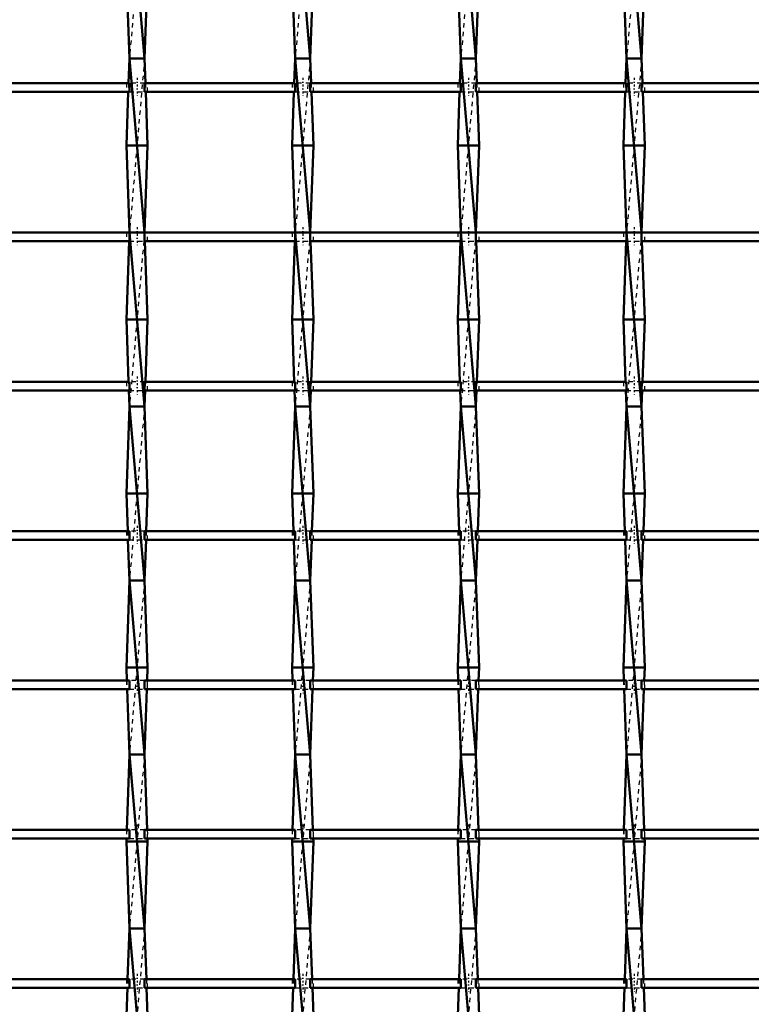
# Model space of a CAD drawing. Header units: millimetres. Extents: x -846 to 532, y -500 to 878.
# Tile 15 of 25: x 164 to 332, y -279 to -53. Entities that reach past the tile are written whole.
import ezdxf

# ---------------------------------------------------------------- set-up
doc = ezdxf.new("R2010")
doc.units = ezdxf.units.MM
doc.linetypes.add('Center', pattern=[1.5, 0.45, -0.5, 0.05, -0.5])
doc.linetypes.add('Dashed', pattern=[2, 1, -1])
for name, color, linetype, lineweight in [('AM_0', 7, 'Continuous', 50), ('AM_7', 7, 'Center', 25), ('AM_9', 6, 'Dashed', 25)]:
    doc.layers.add(name, color=color, linetype=linetype, lineweight=lineweight)

# ---------------------------------------------------------------- blocks, each defined once
blk = doc.blocks.new('21_vsgkydc4crhu5ahoip39ojn21________0_in_LSSP23034382111000100035010_4')
at = {"layer": 'AM_0'}
for p, q in [((188.77, -22), (192.23, -62)), ((188.05, -42), (188.77, -62)), ((192.95, -42), (192.23, -62)), ((188.77, -62), (188.56, -67.66)), ((188.77, -62), (192.23, -102)), ((192.23, -62), (188.77, -62)), ((192.23, -62), (192.44, -67.66)), ((188.49, -69.66), (188.05, -82)), ((192.51, -69.66), (192.95, -82)), ((192.95, -82), (188.05, -82)), ((188.05, -82), (188.77, -102)), ((192.95, -82), (192.23, -101.99)), ((188.7, -103.99), (188.05, -122)), ((188.77, -102), (192.23, -142)), ((192.23, -102), (188.77, -102)), ((192.3, -103.99), (192.95, -122)), ((192.95, -122), (188.05, -122)), ((188.05, -122), (188.56, -136.32)), ((192.95, -122), (192.44, -136.32)), ((188.64, -138.32), (188.77, -142)), ((192.36, -138.32), (192.23, -142)), ((188.77, -142), (188.05, -162)), ((192.23, -142), (188.77, -142)), ((188.77, -142), (192.23, -182)), ((192.23, -142), (192.95, -162)), ((188.05, -162), (188.36, -170.65)), ((192.95, -162), (188.05, -162)), ((192.95, -162), (192.64, -170.65)), ((188.43, -172.65), (188.77, -182)), ((192.57, -172.65), (192.23, -182)), ((188.77, -182), (188.05, -202)), ((192.23, -182), (188.77, -182)), ((188.77, -182), (192.23, -222)), ((192.23, -182), (192.95, -202)), ((188.05, -202), (188.16, -204.98)), ((192.95, -202), (188.05, -202)), ((192.95, -202), (192.84, -204.98)), ((188.23, -206.98), (188.77, -222)), ((192.77, -206.98), (192.23, -222)), ((188.77, -222), (188.15, -239.31)), ((188.77, -222), (192.23, -262)), ((192.23, -222), (188.77, -222)), ((192.23, -222), (192.85, -239.31)), ((188.07, -241.31), (188.05, -242)), ((192.95, -242), (188.05, -242)), ((188.05, -242), (188.77, -262)), ((192.95, -242), (192.23, -262)), ((192.93, -241.31), (192.95, -242)), ((188.77, -262), (188.35, -273.64)), ((188.77, -262), (192.23, -302)), ((192.23, -262), (188.77, -262)), ((192.23, -262), (192.65, -273.64)), ((188.28, -275.64), (188.05, -282)), ((192.72, -275.64), (192.95, -282))]:
    blk.add_line(p, q, dxfattribs=at)
at = {"layer": 'AM_9'}
for p, q in [((192.23, -22), (188.77, -62)), ((192.23, -62), (188.77, -102)), ((188.56, -67.66), (188.49, -69.66)), ((192.44, -67.66), (192.51, -69.66)), ((188.77, -102), (188.7, -103.99)), ((192.23, -102), (188.77, -142)), ((192.23, -101.99), (192.23, -102)), ((192.23, -102), (192.3, -103.99)), ((188.56, -136.32), (188.64, -138.32)), ((192.44, -136.32), (192.36, -138.32)), ((192.23, -142), (188.77, -182)), ((188.36, -170.65), (188.43, -172.65)), ((192.64, -170.65), (192.57, -172.65)), ((192.23, -182), (188.77, -222)), ((188.16, -204.98), (188.23, -206.98)), ((192.84, -204.98), (192.77, -206.98)), ((192.23, -222), (188.77, -262)), ((188.15, -239.31), (188.07, -241.31)), ((192.85, -239.31), (192.93, -241.31)), ((192.23, -262), (188.77, -302)), ((188.35, -273.64), (188.28, -275.64)), ((192.65, -273.64), (192.72, -275.64))]:
    blk.add_line(p, q, dxfattribs=at)
blk = doc.blocks.new('22_xlikoh3ajh6xo2m6xbgymyyl0________0_in_LSSP23034382111000100035010_4')
at = {"layer": 'AM_0'}
for p, q in [((226.87, -22), (230.33, -62)), ((226.15, -42), (226.87, -62)), ((231.05, -42), (230.33, -62)), ((226.87, -62), (226.66, -67.66)), ((226.87, -62), (230.33, -102)), ((230.33, -62), (226.87, -62)), ((230.33, -62), (230.54, -67.66)), ((226.59, -69.66), (226.15, -82)), ((230.61, -69.66), (231.05, -82)), ((231.05, -82), (226.15, -82)), ((226.15, -82), (226.87, -102)), ((231.05, -82), (230.33, -101.99)), ((226.8, -103.99), (226.15, -122)), ((226.87, -102), (230.33, -142)), ((230.33, -102), (226.87, -102)), ((230.4, -103.99), (231.05, -122)), ((226.15, -122), (226.66, -136.32)), ((231.05, -122), (226.15, -122)), ((231.05, -122), (230.54, -136.32)), ((226.74, -138.32), (226.87, -142)), ((230.46, -138.32), (230.33, -142)), ((226.87, -142), (226.15, -162)), ((230.33, -142), (226.87, -142)), ((226.87, -142), (230.33, -182)), ((230.33, -142), (231.05, -162)), ((231.05, -162), (226.15, -162)), ((226.15, -162), (226.46, -170.65)), ((231.05, -162), (230.74, -170.65)), ((226.53, -172.65), (226.87, -182)), ((230.67, -172.65), (230.33, -182)), ((226.87, -182), (226.15, -202)), ((226.87, -182), (230.33, -222)), ((230.33, -182), (226.87, -182)), ((230.33, -182), (231.05, -202)), ((231.05, -202), (226.15, -202)), ((226.15, -202), (226.26, -204.98)), ((231.05, -202), (230.94, -204.98)), ((226.33, -206.98), (226.87, -222)), ((230.87, -206.98), (230.33, -222)), ((226.87, -222), (226.25, -239.31)), ((230.33, -222), (226.87, -222)), ((226.87, -222), (230.33, -262)), ((230.33, -222), (230.95, -239.31)), ((226.17, -241.31), (226.15, -242)), ((231.05, -242), (226.15, -242)), ((226.15, -242), (226.87, -262)), ((231.05, -242), (230.33, -262)), ((231.03, -241.31), (231.05, -242)), ((226.87, -262), (226.45, -273.64)), ((226.87, -262), (230.33, -302)), ((230.33, -262), (226.87, -262)), ((230.33, -262), (230.75, -273.64)), ((226.38, -275.64), (226.15, -282)), ((230.82, -275.64), (231.05, -282))]:
    blk.add_line(p, q, dxfattribs=at)
at = {"layer": 'AM_9'}
for p, q in [((230.33, -22), (226.87, -62)), ((230.33, -62), (226.87, -102)), ((226.66, -67.66), (226.59, -69.66)), ((230.54, -67.66), (230.61, -69.66)), ((226.87, -102), (226.8, -103.99)), ((230.33, -102), (226.87, -142)), ((230.33, -101.99), (230.33, -102)), ((230.33, -102), (230.4, -103.99)), ((226.66, -136.32), (226.74, -138.32)), ((230.54, -136.32), (230.46, -138.32)), ((230.33, -142), (226.87, -182)), ((226.46, -170.65), (226.53, -172.65)), ((230.74, -170.65), (230.67, -172.65)), ((230.33, -182), (226.87, -222)), ((226.26, -204.98), (226.33, -206.98)), ((230.94, -204.98), (230.87, -206.98)), ((230.33, -222), (226.87, -262)), ((226.25, -239.31), (226.17, -241.31)), ((230.95, -239.31), (231.03, -241.31)), ((230.33, -262), (226.87, -302)), ((226.45, -273.64), (226.38, -275.64)), ((230.75, -273.64), (230.82, -275.64))]:
    blk.add_line(p, q, dxfattribs=at)
blk = doc.blocks.new('23_yfljyn4kxqbpkw4bllmn3tl0e________0_in_LSSP23034382111000100035010_4')
at = {"layer": 'AM_0'}
for p, q in [((264.97, -22), (268.43, -62)), ((264.25, -42), (264.97, -62)), ((269.15, -42), (268.43, -62)), ((264.97, -62), (264.76, -67.66)), ((264.97, -62), (268.43, -102)), ((268.43, -62), (264.97, -62)), ((268.43, -62), (268.64, -67.66)), ((264.69, -69.66), (264.25, -82)), ((268.71, -69.66), (269.15, -82)), ((264.25, -82), (264.97, -102)), ((269.15, -82), (264.25, -82)), ((269.15, -82), (268.43, -101.99)), ((264.9, -103.99), (264.25, -122)), ((264.97, -102), (268.43, -142)), ((268.43, -102), (264.97, -102)), ((268.5, -103.99), (269.15, -122)), ((264.25, -122), (264.76, -136.32)), ((269.15, -122), (264.25, -122)), ((269.15, -122), (268.64, -136.32)), ((264.84, -138.32), (264.97, -142)), ((268.56, -138.32), (268.43, -142)), ((264.97, -142), (264.25, -162)), ((268.43, -142), (264.97, -142)), ((264.97, -142), (268.43, -182)), ((268.43, -142), (269.15, -162)), ((264.25, -162), (264.56, -170.65)), ((269.15, -162), (264.25, -162)), ((269.15, -162), (268.84, -170.65)), ((264.63, -172.65), (264.97, -182)), ((268.77, -172.65), (268.43, -182)), ((264.97, -182), (264.25, -202)), ((264.97, -182), (268.43, -222)), ((268.43, -182), (264.97, -182)), ((268.43, -182), (269.15, -202)), ((269.15, -202), (264.25, -202)), ((264.25, -202), (264.36, -204.98)), ((269.15, -202), (269.04, -204.98)), ((264.43, -206.98), (264.97, -222)), ((268.97, -206.98), (268.43, -222)), ((264.97, -222), (264.35, -239.31)), ((264.97, -222), (268.43, -262)), ((268.43, -222), (264.97, -222)), ((268.43, -222), (269.05, -239.31)), ((264.27, -241.31), (264.25, -242)), ((269.15, -242), (264.25, -242)), ((264.25, -242), (264.97, -262)), ((269.15, -242), (268.43, -262)), ((269.13, -241.31), (269.15, -242)), ((264.97, -262), (264.55, -273.64)), ((264.97, -262), (268.43, -302)), ((268.43, -262), (264.97, -262)), ((268.43, -262), (268.85, -273.64)), ((264.48, -275.64), (264.25, -282)), ((268.92, -275.64), (269.15, -282))]:
    blk.add_line(p, q, dxfattribs=at)
at = {"layer": 'AM_9'}
for p, q in [((268.43, -22), (264.97, -62)), ((268.43, -62), (264.97, -102)), ((264.76, -67.66), (264.69, -69.66)), ((268.64, -67.66), (268.71, -69.66)), ((264.97, -102), (264.9, -103.99)), ((268.43, -102), (264.97, -142)), ((268.43, -101.99), (268.43, -102)), ((268.43, -102), (268.5, -103.99)), ((264.76, -136.32), (264.84, -138.32)), ((268.64, -136.32), (268.56, -138.32)), ((268.43, -142), (264.97, -182)), ((264.56, -170.65), (264.63, -172.65)), ((268.84, -170.65), (268.77, -172.65)), ((268.43, -182), (264.97, -222)), ((264.36, -204.98), (264.43, -206.98)), ((269.04, -204.98), (268.97, -206.98)), ((268.43, -222), (264.97, -262)), ((264.35, -239.31), (264.27, -241.31)), ((269.05, -239.31), (269.13, -241.31)), ((268.43, -262), (264.97, -302)), ((264.55, -273.64), (264.48, -275.64)), ((268.85, -273.64), (268.92, -275.64))]:
    blk.add_line(p, q, dxfattribs=at)
blk = doc.blocks.new('24_vkduud9ls0ffx0ly9bpv1skbo________0_in_LSSP23034382111000100035010_4')
at = {"layer": 'AM_0'}
for p, q in [((303.07, -22), (306.53, -62)), ((302.35, -42), (303.07, -62)), ((307.25, -42), (306.53, -62)), ((303.07, -62), (302.86, -67.66)), ((303.07, -62), (306.53, -102)), ((306.53, -62), (303.07, -62)), ((306.53, -62), (306.74, -67.66)), ((302.79, -69.66), (302.35, -82)), ((306.81, -69.66), (307.25, -82)), ((302.35, -82), (303.07, -102)), ((307.25, -82), (302.35, -82)), ((307.25, -82), (306.53, -101.99)), ((303, -103.99), (302.35, -122)), ((303.07, -102), (306.53, -142)), ((306.53, -102), (303.07, -102)), ((306.6, -103.99), (307.25, -122)), ((302.35, -122), (302.86, -136.32)), ((307.25, -122), (302.35, -122)), ((307.25, -122), (306.74, -136.32)), ((302.94, -138.32), (303.07, -142)), ((306.66, -138.32), (306.53, -142)), ((303.07, -142), (302.35, -162)), ((306.53, -142), (303.07, -142)), ((303.07, -142), (306.53, -182)), ((306.53, -142), (307.25, -162)), ((307.25, -162), (302.35, -162)), ((302.35, -162), (302.66, -170.65)), ((307.25, -162), (306.94, -170.65)), ((302.73, -172.65), (303.07, -182)), ((306.87, -172.65), (306.53, -182)), ((303.07, -182), (302.35, -202)), ((303.07, -182), (306.53, -222)), ((306.53, -182), (303.07, -182)), ((306.53, -182), (307.25, -202)), ((307.25, -202), (302.35, -202)), ((302.35, -202), (302.46, -204.98)), ((307.25, -202), (307.14, -204.98)), ((302.53, -206.98), (303.07, -222)), ((307.07, -206.98), (306.53, -222)), ((303.07, -222), (302.45, -239.31)), ((303.07, -222), (306.53, -262)), ((306.53, -222), (303.07, -222)), ((306.53, -222), (307.15, -239.31)), ((302.37, -241.31), (302.35, -242)), ((307.25, -242), (302.35, -242)), ((302.35, -242), (303.07, -262)), ((307.25, -242), (306.53, -262)), ((307.23, -241.31), (307.25, -242)), ((303.07, -262), (302.65, -273.64)), ((303.07, -262), (306.53, -302)), ((306.53, -262), (303.07, -262)), ((306.53, -262), (306.95, -273.64)), ((302.58, -275.64), (302.35, -282)), ((307.02, -275.64), (307.25, -282))]:
    blk.add_line(p, q, dxfattribs=at)
at = {"layer": 'AM_9'}
for p, q in [((306.53, -22), (303.07, -62)), ((306.53, -62), (303.07, -102)), ((302.86, -67.66), (302.79, -69.66)), ((306.74, -67.66), (306.81, -69.66)), ((303.07, -102), (303, -103.99)), ((306.53, -102), (303.07, -142)), ((306.53, -101.99), (306.53, -102)), ((306.53, -102), (306.6, -103.99)), ((302.86, -136.32), (302.94, -138.32)), ((306.74, -136.32), (306.66, -138.32)), ((306.53, -142), (303.07, -182)), ((302.66, -170.65), (302.73, -172.65)), ((306.94, -170.65), (306.87, -172.65)), ((306.53, -182), (303.07, -222)), ((302.46, -204.98), (302.53, -206.98)), ((307.14, -204.98), (307.07, -206.98)), ((306.53, -222), (303.07, -262)), ((302.45, -239.31), (302.37, -241.31)), ((307.15, -239.31), (307.23, -241.31)), ((306.53, -262), (303.07, -302)), ((302.65, -273.64), (302.58, -275.64)), ((306.95, -273.64), (307.02, -275.64))]:
    blk.add_line(p, q, dxfattribs=at)
blk = doc.blocks.new('37_d2m5ja1n617vgk1usxwcum85c________0_in_LSSP23034382111000100035010_4')
at = {"layer": 'AM_0'}
for p, q in [((188.77, -273.64), (154.13, -273.64)), ((188.77, -273.64), (188.77, -275.64)), ((226.87, -273.64), (192.23, -273.64)), ((192.23, -275.64), (192.23, -273.64)), ((226.87, -273.64), (226.87, -275.64)), ((264.97, -273.64), (230.33, -273.64)), ((230.33, -275.64), (230.33, -273.64)), ((264.97, -273.64), (264.97, -275.64)), ((303.07, -273.64), (268.43, -273.64)), ((268.43, -275.64), (268.43, -273.64)), ((303.07, -273.64), (303.07, -275.64)), ((341.17, -273.64), (306.53, -273.64)), ((306.53, -275.64), (306.53, -273.64)), ((188.77, -275.64), (154.13, -275.64)), ((226.87, -275.64), (192.23, -275.64)), ((264.97, -275.64), (230.33, -275.64)), ((303.07, -275.64), (268.43, -275.64)), ((341.17, -275.64), (306.53, -275.64))]:
    blk.add_line(p, q, dxfattribs=at)
at = {"layer": 'AM_7'}
for p, q in [((190.5, -272.44), (190.5, -276.84)), ((228.6, -272.44), (228.6, -276.84)), ((266.7, -272.44), (266.7, -276.84)), ((304.8, -272.44), (304.8, -276.84))]:
    blk.add_line(p, q, dxfattribs=at)
at = {"layer": 'AM_9'}
for p, q in [((188.05, -273.64), (188.05, -275.64)), ((192.23, -273.64), (188.77, -273.64)), ((192.95, -275.64), (192.95, -273.64)), ((226.15, -273.64), (226.15, -275.64)), ((230.33, -273.64), (226.87, -273.64)), ((231.05, -275.64), (231.05, -273.64)), ((264.25, -273.64), (264.25, -275.64)), ((268.43, -273.64), (264.97, -273.64)), ((269.15, -275.64), (269.15, -273.64)), ((302.35, -273.64), (302.35, -275.64)), ((306.53, -273.64), (303.07, -273.64)), ((307.25, -275.64), (307.25, -273.64)), ((188.77, -275.64), (192.23, -275.64)), ((226.87, -275.64), (230.33, -275.64)), ((264.97, -275.64), (268.43, -275.64)), ((303.07, -275.64), (306.53, -275.64))]:
    blk.add_line(p, q, dxfattribs=at)
blk = doc.blocks.new('38_ki4uz48f243dow2dxhahj1lcg________0_in_LSSP23034382111000100035010_4')
at = {"layer": 'AM_0'}
for p, q in [((188.77, -239.31), (154.13, -239.31)), ((188.77, -239.31), (188.77, -241.31)), ((226.87, -239.31), (192.23, -239.31)), ((192.23, -241.31), (192.23, -239.31)), ((226.87, -239.31), (226.87, -241.31)), ((264.97, -239.31), (230.33, -239.31)), ((230.33, -241.31), (230.33, -239.31)), ((264.97, -239.31), (264.97, -241.31)), ((268.43, -241.31), (268.43, -239.31)), ((303.07, -239.31), (268.43, -239.31)), ((303.07, -239.31), (303.07, -241.31)), ((341.17, -239.31), (306.53, -239.31)), ((306.53, -241.31), (306.53, -239.31)), ((188.77, -241.31), (154.13, -241.31)), ((226.87, -241.31), (192.23, -241.31)), ((264.97, -241.31), (230.33, -241.31)), ((303.07, -241.31), (268.43, -241.31)), ((341.17, -241.31), (306.53, -241.31))]:
    blk.add_line(p, q, dxfattribs=at)
at = {"layer": 'AM_7'}
for p, q in [((190.5, -238.11), (190.5, -242.51)), ((228.6, -238.11), (228.6, -242.51)), ((266.7, -238.11), (266.7, -242.51)), ((304.8, -238.11), (304.8, -242.51))]:
    blk.add_line(p, q, dxfattribs=at)
at = {"layer": 'AM_9'}
for p, q in [((188.05, -239.31), (188.05, -241.31)), ((192.23, -239.31), (188.77, -239.31)), ((192.95, -241.31), (192.95, -239.31)), ((226.15, -239.31), (226.15, -241.31)), ((230.33, -239.31), (226.87, -239.31)), ((231.05, -241.31), (231.05, -239.31)), ((264.25, -239.31), (264.25, -241.31)), ((268.43, -239.31), (264.97, -239.31)), ((269.15, -241.31), (269.15, -239.31)), ((302.35, -239.31), (302.35, -241.31)), ((306.53, -239.31), (303.07, -239.31)), ((307.25, -241.31), (307.25, -239.31)), ((188.77, -241.31), (192.23, -241.31)), ((226.87, -241.31), (230.33, -241.31)), ((264.97, -241.31), (268.43, -241.31)), ((303.07, -241.31), (306.53, -241.31))]:
    blk.add_line(p, q, dxfattribs=at)
blk = doc.blocks.new('39_vtvumvvlbxsae9ky9h0t8gprg________0_in_LSSP23034382111000100035010_4')
at = {"layer": 'AM_0'}
for p, q in [((188.77, -204.98), (154.13, -204.98)), ((188.77, -204.98), (188.77, -206.98)), ((226.87, -204.98), (192.23, -204.98)), ((192.23, -206.98), (192.23, -204.98)), ((226.87, -204.98), (226.87, -206.98)), ((264.97, -204.98), (230.33, -204.98)), ((230.33, -206.98), (230.33, -204.98)), ((264.97, -204.98), (264.97, -206.98)), ((303.07, -204.98), (268.43, -204.98)), ((268.43, -206.98), (268.43, -204.98)), ((303.07, -204.98), (303.07, -206.98)), ((341.17, -204.98), (306.53, -204.98)), ((306.53, -206.98), (306.53, -204.98)), ((188.77, -206.98), (154.13, -206.98)), ((226.87, -206.98), (192.23, -206.98)), ((264.97, -206.98), (230.33, -206.98)), ((303.07, -206.98), (268.43, -206.98)), ((341.17, -206.98), (306.53, -206.98))]:
    blk.add_line(p, q, dxfattribs=at)
at = {"layer": 'AM_7'}
for p, q in [((190.5, -203.78), (190.5, -208.18)), ((228.6, -203.78), (228.6, -208.18)), ((266.7, -203.78), (266.7, -208.18)), ((304.8, -203.78), (304.8, -208.18))]:
    blk.add_line(p, q, dxfattribs=at)
at = {"layer": 'AM_9'}
for p, q in [((188.05, -204.98), (188.05, -206.98)), ((192.23, -204.98), (188.77, -204.98)), ((192.95, -206.98), (192.95, -204.98)), ((226.15, -204.98), (226.15, -206.98)), ((230.33, -204.98), (226.87, -204.98)), ((231.05, -206.98), (231.05, -204.98)), ((264.25, -204.98), (264.25, -206.98)), ((268.43, -204.98), (264.97, -204.98)), ((269.15, -206.98), (269.15, -204.98)), ((302.35, -204.98), (302.35, -206.98)), ((306.53, -204.98), (303.07, -204.98)), ((307.25, -206.98), (307.25, -204.98)), ((188.77, -206.98), (192.23, -206.98)), ((226.87, -206.98), (230.33, -206.98)), ((264.97, -206.98), (268.43, -206.98)), ((303.07, -206.98), (306.53, -206.98))]:
    blk.add_line(p, q, dxfattribs=at)
blk = doc.blocks.new('40_cocv4j7xk6k7zoviv9rnrdsmk________0_in_LSSP23034382111000100035010_4')
at = {"layer": 'AM_0'}
for p, q in [((188.77, -170.65), (154.13, -170.65)), ((188.77, -170.65), (188.77, -172.65)), ((226.87, -170.65), (192.23, -170.65)), ((192.23, -172.65), (192.23, -170.65)), ((226.87, -170.65), (226.87, -172.65)), ((264.97, -170.65), (230.33, -170.65)), ((230.33, -172.65), (230.33, -170.65)), ((264.97, -170.65), (264.97, -172.65)), ((303.07, -170.65), (268.43, -170.65)), ((268.43, -172.65), (268.43, -170.65)), ((303.07, -170.65), (303.07, -172.65)), ((341.17, -170.65), (306.53, -170.65)), ((306.53, -172.65), (306.53, -170.65)), ((188.77, -172.65), (154.13, -172.65)), ((226.87, -172.65), (192.23, -172.65)), ((264.97, -172.65), (230.33, -172.65)), ((303.07, -172.65), (268.43, -172.65)), ((341.17, -172.65), (306.53, -172.65))]:
    blk.add_line(p, q, dxfattribs=at)
at = {"layer": 'AM_7'}
for p, q in [((190.5, -169.45), (190.5, -173.85)), ((228.6, -169.45), (228.6, -173.85)), ((266.7, -169.45), (266.7, -173.85)), ((304.8, -169.45), (304.8, -173.85))]:
    blk.add_line(p, q, dxfattribs=at)
at = {"layer": 'AM_9'}
for p, q in [((188.05, -170.65), (188.05, -172.65)), ((192.23, -170.65), (188.77, -170.65)), ((192.95, -172.65), (192.95, -170.65)), ((226.15, -170.65), (226.15, -172.65)), ((230.33, -170.65), (226.87, -170.65)), ((231.05, -172.65), (231.05, -170.65)), ((264.25, -170.65), (264.25, -172.65)), ((268.43, -170.65), (264.97, -170.65)), ((269.15, -172.65), (269.15, -170.65)), ((302.35, -170.65), (302.35, -172.65)), ((306.53, -170.65), (303.07, -170.65)), ((307.25, -172.65), (307.25, -170.65)), ((188.77, -172.65), (192.23, -172.65)), ((226.87, -172.65), (230.33, -172.65)), ((264.97, -172.65), (268.43, -172.65)), ((303.07, -172.65), (306.53, -172.65))]:
    blk.add_line(p, q, dxfattribs=at)
blk = doc.blocks.new('41_sxmw3fh0gn5znzj6oohapogle________0_in_LSSP23034382111000100035010_4')
at = {"layer": 'AM_0'}
for p, q in [((188.77, -136.32), (154.13, -136.32)), ((188.77, -136.32), (188.77, -138.32)), ((226.87, -136.32), (192.23, -136.32)), ((192.23, -138.32), (192.23, -136.32)), ((226.87, -136.32), (226.87, -138.32)), ((264.97, -136.32), (230.33, -136.32)), ((230.33, -138.32), (230.33, -136.32)), ((264.97, -136.32), (264.97, -138.32)), ((268.43, -138.32), (268.43, -136.32)), ((303.07, -136.32), (268.43, -136.32)), ((303.07, -136.32), (303.07, -138.32)), ((341.17, -136.32), (306.53, -136.32)), ((306.53, -138.32), (306.53, -136.32)), ((188.77, -138.32), (154.13, -138.32)), ((226.87, -138.32), (192.23, -138.32)), ((264.97, -138.32), (230.33, -138.32)), ((303.07, -138.32), (268.43, -138.32)), ((341.17, -138.32), (306.53, -138.32))]:
    blk.add_line(p, q, dxfattribs=at)
at = {"layer": 'AM_7'}
for p, q in [((190.5, -135.12), (190.5, -139.52)), ((228.6, -135.12), (228.6, -139.52)), ((266.7, -135.12), (266.7, -139.52)), ((304.8, -135.12), (304.8, -139.52))]:
    blk.add_line(p, q, dxfattribs=at)
at = {"layer": 'AM_9'}
for p, q in [((188.05, -136.32), (188.05, -138.32)), ((192.23, -136.32), (188.77, -136.32)), ((192.95, -138.32), (192.95, -136.32)), ((226.15, -136.32), (226.15, -138.32)), ((230.33, -136.32), (226.87, -136.32)), ((231.05, -138.32), (231.05, -136.32)), ((264.25, -136.32), (264.25, -138.32)), ((268.43, -136.32), (264.97, -136.32)), ((269.15, -138.32), (269.15, -136.32)), ((302.35, -136.32), (302.35, -138.32)), ((306.53, -136.32), (303.07, -136.32)), ((307.25, -138.32), (307.25, -136.32)), ((188.77, -138.32), (192.23, -138.32)), ((226.87, -138.32), (230.33, -138.32)), ((264.97, -138.32), (268.43, -138.32)), ((303.07, -138.32), (306.53, -138.32))]:
    blk.add_line(p, q, dxfattribs=at)
blk = doc.blocks.new('42_n4vu9k9yjs8eof1xloxansl6k________0_in_LSSP23034382111000100035010_4')
at = {"layer": 'AM_0'}
for p, q in [((188.77, -101.99), (154.13, -101.99)), ((188.77, -103.99), (154.13, -103.99)), ((188.77, -101.99), (188.77, -103.99)), ((226.87, -101.99), (192.23, -101.99)), ((192.23, -103.99), (192.23, -101.99)), ((226.87, -103.99), (192.23, -103.99)), ((226.87, -101.99), (226.87, -103.99)), ((264.97, -101.99), (230.33, -101.99)), ((230.33, -103.99), (230.33, -101.99)), ((264.97, -103.99), (230.33, -103.99)), ((264.97, -101.99), (264.97, -103.99)), ((303.07, -101.99), (268.43, -101.99)), ((268.43, -103.99), (268.43, -101.99)), ((303.07, -103.99), (268.43, -103.99)), ((303.07, -101.99), (303.07, -103.99)), ((341.17, -101.99), (306.53, -101.99)), ((306.53, -103.99), (306.53, -101.99)), ((341.17, -103.99), (306.53, -103.99))]:
    blk.add_line(p, q, dxfattribs=at)
at = {"layer": 'AM_7'}
for p, q in [((190.5, -100.79), (190.5, -105.19)), ((228.6, -100.79), (228.6, -105.19)), ((266.7, -100.79), (266.7, -105.19)), ((304.8, -100.79), (304.8, -105.19))]:
    blk.add_line(p, q, dxfattribs=at)
at = {"layer": 'AM_9'}
for p, q in [((188.05, -101.99), (188.05, -103.99)), ((192.23, -101.99), (188.77, -101.99)), ((188.77, -103.99), (192.23, -103.99)), ((192.95, -103.99), (192.95, -101.99)), ((226.15, -101.99), (226.15, -103.99)), ((230.33, -101.99), (226.87, -101.99)), ((226.87, -103.99), (230.33, -103.99)), ((231.05, -103.99), (231.05, -101.99)), ((264.25, -101.99), (264.25, -103.99)), ((268.43, -101.99), (264.97, -101.99)), ((264.97, -103.99), (268.43, -103.99)), ((269.15, -103.99), (269.15, -101.99)), ((302.35, -101.99), (302.35, -103.99)), ((306.53, -101.99), (303.07, -101.99)), ((303.07, -103.99), (306.53, -103.99)), ((307.25, -103.99), (307.25, -101.99))]:
    blk.add_line(p, q, dxfattribs=at)
blk = doc.blocks.new('43_9csl47gydk5rqsswzjpfnvjed________0_in_LSSP23034382111000100035010_4')
at = {"layer": 'AM_0'}
for p, q in [((188.77, -67.66), (154.13, -67.66)), ((188.77, -67.66), (188.77, -69.66)), ((226.87, -67.66), (192.23, -67.66)), ((192.23, -69.66), (192.23, -67.66)), ((226.87, -67.66), (226.87, -69.66)), ((264.97, -67.66), (230.33, -67.66)), ((230.33, -69.66), (230.33, -67.66)), ((264.97, -67.66), (264.97, -69.66)), ((303.07, -67.66), (268.43, -67.66)), ((268.43, -69.66), (268.43, -67.66)), ((303.07, -67.66), (303.07, -69.66)), ((341.17, -67.66), (306.53, -67.66)), ((306.53, -69.66), (306.53, -67.66)), ((188.77, -69.66), (154.13, -69.66)), ((226.87, -69.66), (192.23, -69.66)), ((264.97, -69.66), (230.33, -69.66)), ((303.07, -69.66), (268.43, -69.66)), ((341.17, -69.66), (306.53, -69.66))]:
    blk.add_line(p, q, dxfattribs=at)
at = {"layer": 'AM_7'}
for p, q in [((190.5, -66.46), (190.5, -70.86)), ((228.6, -66.46), (228.6, -70.86)), ((266.7, -66.46), (266.7, -70.86)), ((304.8, -66.46), (304.8, -70.86))]:
    blk.add_line(p, q, dxfattribs=at)
at = {"layer": 'AM_9'}
for p, q in [((188.05, -67.66), (188.05, -69.66)), ((192.23, -67.66), (188.77, -67.66)), ((192.95, -69.66), (192.95, -67.66)), ((226.15, -67.66), (226.15, -69.66)), ((230.33, -67.66), (226.87, -67.66)), ((231.05, -69.66), (231.05, -67.66)), ((264.25, -67.66), (264.25, -69.66)), ((268.43, -67.66), (264.97, -67.66)), ((269.15, -69.66), (269.15, -67.66)), ((302.35, -67.66), (302.35, -69.66)), ((306.53, -67.66), (303.07, -67.66)), ((307.25, -69.66), (307.25, -67.66)), ((188.77, -69.66), (192.23, -69.66)), ((226.87, -69.66), (230.33, -69.66)), ((264.97, -69.66), (268.43, -69.66)), ((303.07, -69.66), (306.53, -69.66))]:
    blk.add_line(p, q, dxfattribs=at)

msp = doc.modelspace()

# ---------------------------------------------------------------- block references
for name in ['21_vsgkydc4crhu5ahoip39ojn21________0_in_LSSP23034382111000100035010_4', '22_xlikoh3ajh6xo2m6xbgymyyl0________0_in_LSSP23034382111000100035010_4', '23_yfljyn4kxqbpkw4bllmn3tl0e________0_in_LSSP23034382111000100035010_4', '24_vkduud9ls0ffx0ly9bpv1skbo________0_in_LSSP23034382111000100035010_4', '43_9csl47gydk5rqsswzjpfnvjed________0_in_LSSP23034382111000100035010_4', '42_n4vu9k9yjs8eof1xloxansl6k________0_in_LSSP23034382111000100035010_4', '41_sxmw3fh0gn5znzj6oohapogle________0_in_LSSP23034382111000100035010_4', '40_cocv4j7xk6k7zoviv9rnrdsmk________0_in_LSSP23034382111000100035010_4', '39_vtvumvvlbxsae9ky9h0t8gprg________0_in_LSSP23034382111000100035010_4', '38_ki4uz48f243dow2dxhahj1lcg________0_in_LSSP23034382111000100035010_4', '37_d2m5ja1n617vgk1usxwcum85c________0_in_LSSP23034382111000100035010_4']:
    msp.add_blockref(name, (0, 0))

doc.saveas('drawing.dxf')
